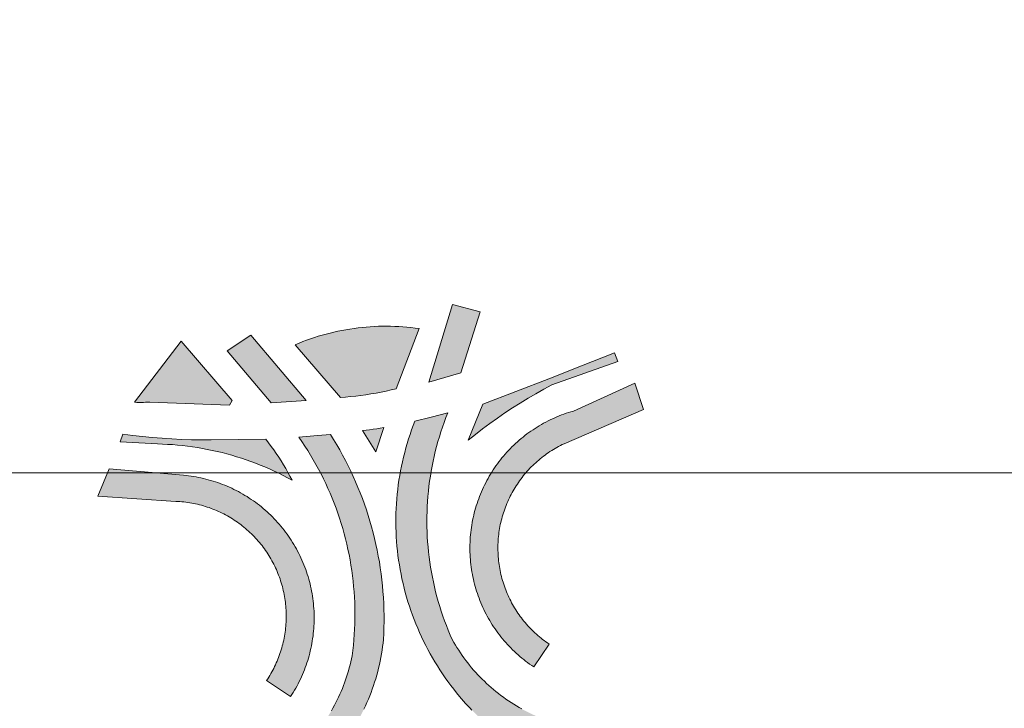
# Model space of a CAD drawing. Header units: metres. Extents: x 191568 to 204791, y 316774 to 325272.
# Tile 91 of 93: x 201965 to 202035, y 320309 to 320358. Entities that reach past the tile are written whole.
import ezdxf

# ---------------------------------------------------------------- set-up
doc = ezdxf.new("R2010")
doc.units = ezdxf.units.M
doc.layers.add('0-MEETLOCATIES-100x100m', color=1, linetype='Continuous', lineweight=13)
doc.layers.add('Gekoppeld_blokhaag', color=7, linetype='Continuous', lineweight=0)

# ---------------------------------------------------------------- blocks, each defined once
blk = doc.blocks.new('*U13')
at = {"layer": '0-MEETLOCATIES-100x100m'}
blk.add_lwpolyline([(-50, 50), (50, 50), (50, -50), (-50, -50)], close=True, dxfattribs=at)
blk = doc.blocks.new('*U14')
at = {"layer": '0-MEETLOCATIES-100x100m', "color": 0, "linetype": 'ByBlock', "lineweight": -2, "transparency": 16777216}
for p in [(3800, 2700), (3800, 2600)]:
    blk.add_blockref('*U13', p, dxfattribs=at)

msp = doc.modelspace()

# ---------------------------------------------------------------- hatches: boundary and pattern name
at = {"layer": 'Gekoppeld_blokhaag'}
for points in [[(201988.169, 320330.993), (201988.533, 320331.018), (201988.897, 320331.049), (201989.259, 320331.086), (201989.622, 320331.13), (201989.983, 320331.18), (201990.344, 320331.236), (201990.703, 320331.298), (201991.062, 320331.366), (201991.419, 320331.441), (201991.775, 320331.521), (201992.129, 320331.608), (201993.76, 320335.872), (201993.473, 320335.911), (201993.185, 320335.945), (201992.897, 320335.974), (201992.609, 320335.998), (201992.32, 320336.017), (201992.03, 320336.031), (201991.741, 320336.039), (201991.451, 320336.043), (201991.162, 320336.041), (201990.872, 320336.035), (201990.583, 320336.023), (201990.294, 320336.006), (201990.005, 320335.984), (201989.717, 320335.957), (201989.429, 320335.925), (201989.142, 320335.888), (201988.855, 320335.845), (201988.569, 320335.798), (201988.285, 320335.746), (201988.001, 320335.688), (201987.718, 320335.626), (201987.436, 320335.559), (201987.156, 320335.486), (201986.877, 320335.409), (201986.599, 320335.327), (201986.323, 320335.24), (201986.048, 320335.148), (201985.775, 320335.052), (201985.504, 320334.95), (201985.235, 320334.844), (201984.967, 320334.733)], [(201973.564, 320330.642), (201973.719, 320330.637), (201973.874, 320330.634), (201974.029, 320330.633), (201974.184, 320330.635), (201974.339, 320330.64), (201974.494, 320330.647), (201974.649, 320330.657), (201980.295, 320330.441), (201980.498, 320330.762), (201976.871, 320334.993)], [(201998.281, 320330.518), (201997.251, 320327.965), (201997.759, 320328.367), (201998.274, 320328.76), (201998.795, 320329.144), (201999.324, 320329.519), (201999.858, 320329.884), (202000.399, 320330.24), (202000.946, 320330.587), (202001.5, 320330.924), (202002.058, 320331.251), (202002.623, 320331.568), (202003.193, 320331.876), (202007.884, 320333.537), (202007.631, 320334.158), (202005.301, 320333.228), (202002.966, 320332.312), (202000.626, 320331.408)], [(202002.997, 320313.481), (202002.879, 320313.561), (202002.762, 320313.644), (202002.647, 320313.729), (202002.533, 320313.815), (202002.421, 320313.904), (202002.31, 320313.994), (202002.201, 320314.087), (202002.094, 320314.181), (202001.988, 320314.277), (202001.884, 320314.375), (202001.782, 320314.475), (202001.681, 320314.576), (202001.582, 320314.68), (202001.485, 320314.785), (202001.39, 320314.891), (202001.297, 320315), (202001.205, 320315.11), (202001.116, 320315.221), (202001.029, 320315.334), (202000.943, 320315.449), (202000.86, 320315.565), (202000.778, 320315.682), (202000.699, 320315.801), (202000.621, 320315.921), (202000.546, 320316.043), (202000.473, 320316.166), (202000.402, 320316.29), (202000.334, 320316.415), (202000.267, 320316.542), (202000.203, 320316.669), (202000.141, 320316.798), (202000.081, 320316.928), (202000.023, 320317.059), (201999.968, 320317.191), (201999.915, 320317.323), (201999.864, 320317.457), (201999.816, 320317.592), (201999.77, 320317.727), (201999.727, 320317.863), (201999.685, 320318), (201999.647, 320318.138), (201999.61, 320318.276), (201999.576, 320318.415), (201999.545, 320318.554), (201999.516, 320318.694), (201999.489, 320318.834), (201999.465, 320318.975), (201999.443, 320319.117), (201999.424, 320319.258), (201999.407, 320319.4), (201999.393, 320319.542), (201999.381, 320319.685), (201999.372, 320319.827), (201999.365, 320319.97), (201999.36, 320320.113), (201999.358, 320320.256), (201999.359, 320320.399), (201999.362, 320320.542), (201999.368, 320320.685), (201999.376, 320320.827), (201999.387, 320320.97), (201999.4, 320321.112), (201999.415, 320321.254), (201999.433, 320321.396), (201999.454, 320321.538), (201999.477, 320321.679), (201999.502, 320321.819), (201999.53, 320321.96), (201999.56, 320322.099), (201999.593, 320322.238), (201999.628, 320322.377), (201999.666, 320322.515), (201999.706, 320322.652), (201999.748, 320322.789), (201999.793, 320322.924), (201999.84, 320323.059), (201999.889, 320323.194), (201999.941, 320323.327), (201999.995, 320323.459), (202000.052, 320323.59), (202000.11, 320323.721), (202000.171, 320323.85), (202000.234, 320323.978), (202000.3, 320324.105), (202000.368, 320324.231), (202000.437, 320324.356), (202000.509, 320324.48), (202000.583, 320324.602), (202000.66, 320324.723), (202000.738, 320324.842), (202000.818, 320324.96), (202000.901, 320325.077), (202000.985, 320325.192), (202001.072, 320325.306), (202001.16, 320325.419), (202001.251, 320325.529), (202001.343, 320325.638), (202001.437, 320325.746), (202001.533, 320325.852), (202001.631, 320325.956), (202001.731, 320326.058), (202001.832, 320326.159), (202001.936, 320326.258), (202002.041, 320326.355), (202002.147, 320326.45), (202002.255, 320326.544), (202002.365, 320326.635), (202002.477, 320326.724), (202002.59, 320326.812), (202002.704, 320326.898), (202002.82, 320326.981), (202002.938, 320327.063), (202003.056, 320327.142), (202003.177, 320327.22), (202003.298, 320327.295), (202003.421, 320327.368), (202003.545, 320327.439), (202003.67, 320327.508), (202003.797, 320327.574), (202003.924, 320327.639), (202004.053, 320327.701), (202009.698, 320330.123), (202009.079, 320331.996), (202004.716, 320330.023), (202004.547, 320329.973), (202004.379, 320329.921), (202004.212, 320329.865), (202004.046, 320329.807), (202003.881, 320329.746), (202003.717, 320329.682), (202003.554, 320329.615), (202003.393, 320329.545), (202003.232, 320329.472), (202003.073, 320329.397), (202002.916, 320329.319), (202002.759, 320329.238), (202002.604, 320329.154), (202002.451, 320329.068), (202002.299, 320328.979), (202002.149, 320328.888), (202002, 320328.794), (202001.853, 320328.697), (202001.708, 320328.598), (202001.564, 320328.496), (202001.422, 320328.392), (202001.282, 320328.285), (202001.144, 320328.176), (202001.008, 320328.064), (202000.874, 320327.951), (202000.742, 320327.834), (202000.611, 320327.716), (202000.483, 320327.595), (202000.357, 320327.472), (202000.233, 320327.347), (202000.112, 320327.22), (201999.992, 320327.091), (201999.875, 320326.959), (201999.761, 320326.826), (201999.648, 320326.69), (201999.538, 320326.553), (201999.43, 320326.414), (201999.325, 320326.273), (201999.222, 320326.13), (201999.122, 320325.985), (201999.024, 320325.839), (201998.929, 320325.691), (201998.836, 320325.541), (201998.746, 320325.39), (201998.659, 320325.237), (201998.574, 320325.083), (201998.492, 320324.927), (201998.413, 320324.77), (201998.337, 320324.611), (201998.263, 320324.452), (201998.192, 320324.291), (201998.124, 320324.128), (201998.059, 320323.965), (201997.996, 320323.8), (201997.937, 320323.635), (201997.88, 320323.468), (201997.826, 320323.3), (201997.775, 320323.132), (201997.728, 320322.963), (201997.683, 320322.792), (201997.641, 320322.621), (201997.602, 320322.45), (201997.566, 320322.278), (201997.533, 320322.105), (201997.503, 320321.931), (201997.476, 320321.757), (201997.452, 320321.583), (201997.431, 320321.408), (201997.413, 320321.233), (201997.398, 320321.058), (201997.387, 320320.882), (201997.378, 320320.706), (201997.372, 320320.53), (201997.37, 320320.354), (201997.37, 320320.178), (201997.374, 320320.002), (201997.381, 320319.827), (201997.39, 320319.651), (201997.403, 320319.475), (201997.419, 320319.3), (201997.438, 320319.125), (201997.46, 320318.95), (201997.484, 320318.776), (201997.512, 320318.602), (201997.543, 320318.429), (201997.577, 320318.256), (201997.614, 320318.084), (201997.654, 320317.913), (201997.697, 320317.742), (201997.743, 320317.572), (201997.792, 320317.403), (201997.844, 320317.235), (201997.899, 320317.068), (201997.956, 320316.901), (201998.017, 320316.736), (201998.08, 320316.572), (201998.146, 320316.409), (201998.215, 320316.247), (201998.287, 320316.086), (201998.362, 320315.927), (201998.439, 320315.769), (201998.52, 320315.612), (201998.602, 320315.457), (201998.688, 320315.303), (201998.776, 320315.151), (201998.867, 320315), (201998.961, 320314.851), (201999.057, 320314.703), (201999.155, 320314.558), (201999.256, 320314.414), (201999.36, 320314.271), (201999.466, 320314.131), (201999.575, 320313.992), (201999.685, 320313.856), (201999.799, 320313.721), (201999.914, 320313.588), (202000.032, 320313.457), (202000.152, 320313.329), (202000.275, 320313.202), (202000.399, 320313.078), (202000.526, 320312.956), (202000.655, 320312.836), (202000.786, 320312.718), (202000.918, 320312.603), (202001.053, 320312.49), (202001.19, 320312.379), (202001.329, 320312.271), (202001.469, 320312.165), (202001.612, 320312.061), (202001.756, 320311.96), (202001.902, 320311.862)], [(201978.902, 320300.649), (201979.157, 320300.693), (201979.411, 320300.742), (201979.664, 320300.795), (201979.916, 320300.852), (201980.167, 320300.914), (201980.417, 320300.981), (201980.665, 320301.051), (201980.913, 320301.126), (201981.159, 320301.205), (201981.403, 320301.289), (201981.646, 320301.377), (201981.888, 320301.469), (201982.128, 320301.565), (201982.366, 320301.665), (201982.603, 320301.77), (201982.837, 320301.879), (201983.07, 320301.991), (201983.3, 320302.108), (201983.529, 320302.229), (201983.755, 320302.354), (201983.98, 320302.483), (201984.201, 320302.615), (201984.421, 320302.752), (201984.638, 320302.892), (201984.853, 320303.036), (201985.065, 320303.184), (201985.274, 320303.335), (201985.481, 320303.49), (201985.685, 320303.649), (201985.887, 320303.811), (201986.085, 320303.977), (201986.28, 320304.146), (201986.473, 320304.319), (201986.662, 320304.495), (201986.849, 320304.674), (201987.032, 320304.856), (201987.212, 320305.042), (201987.389, 320305.23), (201987.562, 320305.422), (201987.732, 320305.617), (201987.899, 320305.815), (201988.062, 320306.015), (201988.221, 320306.218), (201988.377, 320306.425), (201988.53, 320306.633), (201988.678, 320306.845), (201988.823, 320307.059), (201988.965, 320307.275), (201989.102, 320307.494), (201989.236, 320307.716), (201989.365, 320307.939), (201989.491, 320308.165), (201989.613, 320308.393), (201989.731, 320308.623), (201989.845, 320308.855), (201989.954, 320309.09), (201990.06, 320309.325), (201990.161, 320309.563), (201990.259, 320309.803), (201990.352, 320310.044), (201990.441, 320310.287), (201990.525, 320310.531), (201990.605, 320310.777), (201990.681, 320311.024), (201990.753, 320311.272), (201990.821, 320311.522), (201990.884, 320311.772), (201990.942, 320312.024), (201990.996, 320312.277), (201991.046, 320312.531), (201991.091, 320312.785), (201991.132, 320313.04), (201991.169, 320313.296), (201991.201, 320313.553), (201991.228, 320313.81), (201991.25, 320314.234), (201991.265, 320314.658), (201991.272, 320315.082), (201991.272, 320315.506), (201991.265, 320315.931), (201991.25, 320316.355), (201991.227, 320316.778), (201991.198, 320317.202), (201991.161, 320317.624), (201991.116, 320318.046), (201991.065, 320318.468), (201991.006, 320318.888), (201990.939, 320319.307), (201990.866, 320319.725), (201990.785, 320320.141), (201990.696, 320320.556), (201990.601, 320320.97), (201990.498, 320321.382), (201990.389, 320321.791), (201990.272, 320322.199), (201990.148, 320322.605), (201990.017, 320323.009), (201989.879, 320323.41), (201989.733, 320323.809), (201989.581, 320324.205), (201989.423, 320324.598), (201989.257, 320324.989), (201989.084, 320325.377), (201988.905, 320325.761), (201988.719, 320326.143), (201988.527, 320326.521), (201988.328, 320326.896), (201988.122, 320327.267), (201987.91, 320327.634), (201987.692, 320327.998), (201987.467, 320328.358), (201986.552, 320328.278), (201985.228, 320328.165), (201985.444, 320327.852), (201985.654, 320327.535), (201985.858, 320327.214), (201986.057, 320326.89), (201986.251, 320326.563), (201986.439, 320326.232), (201986.62, 320325.898), (201986.797, 320325.561), (201986.967, 320325.221), (201987.131, 320324.879), (201987.29, 320324.533), (201987.442, 320324.184), (201987.588, 320323.834), (201987.728, 320323.48), (201987.862, 320323.124), (201987.99, 320322.766), (201988.112, 320322.406), (201988.227, 320322.044), (201988.336, 320321.679), (201988.439, 320321.313), (201988.536, 320320.945), (201988.626, 320320.576), (201988.709, 320320.205), (201988.786, 320319.833), (201988.857, 320319.459), (201988.921, 320319.084), (201988.979, 320318.708), (201989.03, 320318.332), (201989.075, 320317.954), (201989.113, 320317.576), (201989.144, 320317.197), (201989.169, 320316.817), (201989.187, 320316.438), (201989.199, 320316.057), (201989.204, 320315.677), (201989.203, 320315.297), (201989.195, 320314.917), (201989.18, 320314.537), (201989.159, 320314.157), (201989.132, 320313.778), (201989.097, 320313.399), (201989.056, 320313.021), (201989.009, 320312.644), (201988.964, 320312.428), (201988.915, 320312.214), (201988.863, 320312), (201988.807, 320311.787), (201988.747, 320311.575), (201988.684, 320311.364), (201988.617, 320311.154), (201988.546, 320310.946), (201988.472, 320310.738), (201988.394, 320310.532), (201988.312, 320310.328), (201988.227, 320310.125), (201988.139, 320309.923), (201988.047, 320309.723), (201987.951, 320309.524), (201987.852, 320309.328), (201987.75, 320309.133), (201987.644, 320308.939), (201987.535, 320308.748), (201987.423, 320308.558), (201987.307, 320308.371), (201987.189, 320308.186), (201987.067, 320308.002), (201986.941, 320307.821), (201986.813, 320307.642), (201986.682, 320307.465), (201986.547, 320307.291), (201986.41, 320307.119), (201986.27, 320306.949), (201986.126, 320306.782), (201985.98, 320306.617), (201985.831, 320306.455), (201985.679, 320306.295), (201985.525, 320306.139), (201985.367, 320305.984), (201985.207, 320305.833), (201985.045, 320305.684), (201984.88, 320305.539), (201984.712, 320305.396), (201984.542, 320305.256), (201984.37, 320305.119), (201984.195, 320304.985), (201984.018, 320304.854), (201983.839, 320304.726), (201983.657, 320304.601), (201983.474, 320304.48), (201983.288, 320304.361), (201983.1, 320304.246), (201982.91, 320304.134), (201982.719, 320304.026), (201982.525, 320303.921), (201982.33, 320303.819), (201982.133, 320303.721), (201981.934, 320303.626), (201981.734, 320303.534), (201981.532, 320303.446), (201981.329, 320303.362), (201981.124, 320303.281), (201980.918, 320303.203), (201980.71, 320303.129), (201980.501, 320303.059), (201980.291, 320302.993), (201980.08, 320302.93), (201979.868, 320302.87), (201979.655, 320302.815), (201979.441, 320302.763), (201979.226, 320302.715), (201979.011, 320302.671), (201978.794, 320302.63), (201978.577, 320302.593)], [(201991.259, 320328.855), (201991.008, 320328.807), (201990.756, 320328.764), (201990.504, 320328.724), (201990.251, 320328.69), (201989.997, 320328.659), (201989.743, 320328.633), (201990.69, 320327.115)], [(201976.487, 320323.611), (201976.629, 320323.604), (201976.771, 320323.595), (201976.912, 320323.583), (201977.054, 320323.569), (201977.195, 320323.552), (201977.336, 320323.533), (201977.476, 320323.511), (201977.616, 320323.487), (201977.756, 320323.461), (201977.895, 320323.432), (201978.033, 320323.401), (201978.171, 320323.367), (201978.309, 320323.331), (201978.445, 320323.292), (201978.582, 320323.251), (201978.717, 320323.208), (201978.851, 320323.163), (201978.985, 320323.115), (201979.118, 320323.064), (201979.25, 320323.012), (201979.381, 320322.957), (201979.511, 320322.9), (201979.64, 320322.841), (201979.768, 320322.779), (201979.895, 320322.715), (201980.021, 320322.649), (201980.146, 320322.581), (201980.269, 320322.51), (201980.391, 320322.438), (201980.512, 320322.363), (201980.632, 320322.287), (201980.75, 320322.208), (201980.867, 320322.127), (201980.982, 320322.044), (201981.096, 320321.959), (201981.209, 320321.872), (201981.32, 320321.784), (201981.429, 320321.693), (201981.537, 320321.6), (201981.643, 320321.506), (201981.748, 320321.41), (201981.85, 320321.312), (201981.951, 320321.212), (201982.051, 320321.11), (201982.148, 320321.007), (201982.244, 320320.902), (201982.338, 320320.795), (201982.43, 320320.687), (201982.52, 320320.577), (201982.608, 320320.466), (201982.694, 320320.353), (201982.779, 320320.238), (201982.861, 320320.123), (201982.941, 320320.005), (201983.019, 320319.887), (201983.095, 320319.767), (201983.169, 320319.645), (201983.241, 320319.523), (201983.311, 320319.399), (201983.379, 320319.274), (201983.444, 320319.148), (201983.507, 320319.021), (201983.568, 320318.892), (201983.627, 320318.763), (201983.683, 320318.633), (201983.737, 320318.501), (201983.789, 320318.369), (201983.839, 320318.236), (201983.886, 320318.102), (201983.931, 320317.967), (201983.974, 320317.831), (201984.014, 320317.695), (201984.052, 320317.558), (201984.087, 320317.421), (201984.12, 320317.282), (201984.151, 320317.144), (201984.179, 320317.004), (201984.204, 320316.865), (201984.228, 320316.724), (201984.249, 320316.584), (201984.267, 320316.443), (201984.283, 320316.302), (201984.297, 320316.16), (201984.308, 320316.019), (201984.316, 320315.877), (201984.322, 320315.735), (201984.326, 320315.593), (201984.327, 320315.451), (201984.326, 320315.309), (201984.322, 320315.167), (201984.316, 320315.025), (201984.307, 320314.883), (201984.296, 320314.741), (201984.282, 320314.6), (201984.266, 320314.459), (201984.247, 320314.318), (201984.226, 320314.177), (201984.203, 320314.037), (201984.177, 320313.898), (201984.149, 320313.758), (201984.118, 320313.62), (201984.085, 320313.481), (201984.049, 320313.344), (201984.011, 320313.207), (201983.971, 320313.071), (201983.928, 320312.935), (201983.883, 320312.8), (201983.836, 320312.667), (201983.786, 320312.533), (201983.734, 320312.401), (201983.68, 320312.27), (201983.623, 320312.14), (201983.564, 320312.01), (201983.503, 320311.882), (201983.44, 320311.755), (201983.374, 320311.629), (201983.307, 320311.504), (201983.237, 320311.38), (201983.165, 320311.258), (201983.091, 320311.136), (201983.014, 320311.017), (201982.936, 320310.898), (201984.636, 320309.749), (201984.732, 320309.898), (201984.826, 320310.049), (201984.918, 320310.202), (201985.006, 320310.356), (201985.092, 320310.512), (201985.175, 320310.669), (201985.255, 320310.828), (201985.333, 320310.988), (201985.407, 320311.15), (201985.479, 320311.312), (201985.548, 320311.476), (201985.614, 320311.641), (201985.678, 320311.807), (201985.738, 320311.975), (201985.795, 320312.143), (201985.85, 320312.312), (201985.901, 320312.483), (201985.95, 320312.654), (201985.995, 320312.826), (201986.038, 320312.998), (201986.077, 320313.172), (201986.113, 320313.346), (201986.147, 320313.521), (201986.177, 320313.696), (201986.204, 320313.872), (201986.228, 320314.048), (201986.249, 320314.224), (201986.267, 320314.401), (201986.282, 320314.579), (201986.294, 320314.756), (201986.302, 320314.934), (201986.308, 320315.111), (201986.31, 320315.289), (201986.309, 320315.467), (201986.306, 320315.645), (201986.299, 320315.823), (201986.289, 320316), (201986.275, 320316.177), (201986.259, 320316.355), (201986.24, 320316.531), (201986.217, 320316.708), (201986.192, 320316.884), (201986.163, 320317.059), (201986.132, 320317.234), (201986.097, 320317.409), (201986.059, 320317.582), (201986.018, 320317.756), (201985.974, 320317.928), (201985.927, 320318.099), (201985.878, 320318.27), (201985.825, 320318.44), (201985.769, 320318.609), (201985.71, 320318.777), (201985.649, 320318.944), (201985.584, 320319.109), (201985.517, 320319.274), (201985.446, 320319.437), (201985.373, 320319.599), (201985.297, 320319.76), (201985.218, 320319.919), (201985.137, 320320.077), (201985.052, 320320.234), (201984.965, 320320.389), (201984.875, 320320.543), (201984.783, 320320.695), (201984.688, 320320.845), (201984.59, 320320.993), (201984.49, 320321.14), (201984.387, 320321.285), (201984.282, 320321.429), (201984.174, 320321.57), (201984.063, 320321.71), (201983.951, 320321.847), (201983.836, 320321.983), (201983.718, 320322.116), (201983.598, 320322.248), (201983.476, 320322.377), (201983.352, 320322.504), (201983.225, 320322.629), (201983.097, 320322.752), (201982.966, 320322.872), (201982.833, 320322.99), (201982.698, 320323.106), (201982.561, 320323.22), (201982.422, 320323.331), (201982.281, 320323.439), (201982.138, 320323.545), (201981.994, 320323.649), (201981.847, 320323.75), (201981.699, 320323.848), (201981.55, 320323.944), (201981.398, 320324.037), (201981.245, 320324.128), (201981.09, 320324.216), (201980.934, 320324.301), (201980.777, 320324.383), (201980.618, 320324.463), (201980.457, 320324.54), (201980.295, 320324.614), (201980.133, 320324.685), (201979.968, 320324.753), (201979.803, 320324.818), (201979.636, 320324.881), (201979.469, 320324.94), (201979.3, 320324.997), (201979.131, 320325.051), (201978.96, 320325.101), (201978.789, 320325.149), (201978.617, 320325.194), (201978.444, 320325.236), (201978.27, 320325.274), (201978.096, 320325.31), (201977.921, 320325.342), (201977.746, 320325.372), (201977.57, 320325.398), (201977.394, 320325.422), (201977.217, 320325.442), (201977.04, 320325.459), (201971.753, 320325.914), (201970.96, 320323.989)]]:
    msp.add_hatch(color=1, dxfattribs=at).paths.add_polyline_path(points)
at = {"layer": 'Gekoppeld_blokhaag', "extrusion": (0, 0, -1)}
for points in [[(-201996.116, 320313.795), (-201995.972, 320314.124), (-201995.833, 320314.456), (-201995.701, 320314.79), (-201995.574, 320315.127), (-201995.453, 320315.465), (-201995.338, 320315.806), (-201995.229, 320316.149), (-201995.126, 320316.493), (-201995.029, 320316.839), (-201994.938, 320317.187), (-201994.853, 320317.537), (-201994.775, 320317.887), (-201994.702, 320318.24), (-201994.636, 320318.593), (-201994.576, 320318.947), (-201994.522, 320319.303), (-201994.474, 320319.659), (-201994.432, 320320.016), (-201994.397, 320320.374), (-201994.368, 320320.733), (-201994.345, 320321.091), (-201994.328, 320321.451), (-201994.318, 320321.81), (-201994.314, 320322.169), (-201994.316, 320322.529), (-201994.325, 320322.888), (-201994.34, 320323.248), (-201994.361, 320323.607), (-201994.388, 320323.965), (-201994.422, 320324.323), (-201994.462, 320324.68), (-201994.508, 320325.037), (-201994.56, 320325.393), (-201994.618, 320325.747), (-201994.683, 320326.101), (-201994.754, 320326.454), (-201994.831, 320326.805), (-201994.914, 320327.155), (-201995.003, 320327.503), (-201995.099, 320327.85), (-201995.2, 320328.195), (-201995.307, 320328.538), (-201995.421, 320328.879), (-201995.54, 320329.218), (-201995.665, 320329.555), (-201995.796, 320329.89), (-201994.619, 320329.594), (-201993.468, 320329.309), (-201993.347, 320328.996), (-201993.232, 320328.681), (-201993.122, 320328.365), (-201993.018, 320328.046), (-201992.919, 320327.726), (-201992.825, 320327.403), (-201992.738, 320327.08), (-201992.656, 320326.755), (-201992.579, 320326.428), (-201992.509, 320326.1), (-201992.444, 320325.771), (-201992.385, 320325.441), (-201992.331, 320325.11), (-201992.283, 320324.779), (-201992.241, 320324.446), (-201992.205, 320324.113), (-201992.175, 320323.779), (-201992.15, 320323.444), (-201992.131, 320323.109), (-201992.118, 320322.774), (-201992.111, 320322.439), (-201992.11, 320322.104), (-201992.114, 320321.769), (-201992.125, 320321.433), (-201992.141, 320321.098), (-201992.163, 320320.764), (-201992.19, 320320.43), (-201992.224, 320320.096), (-201992.263, 320319.763), (-201992.308, 320319.431), (-201992.359, 320319.099), (-201992.416, 320318.769), (-201992.478, 320318.439), (-201992.546, 320318.111), (-201992.62, 320317.784), (-201992.699, 320317.458), (-201992.784, 320317.134), (-201992.875, 320316.811), (-201992.971, 320316.49), (-201993.073, 320316.17), (-201993.181, 320315.853), (-201993.293, 320315.537), (-201993.412, 320315.223), (-201993.535, 320314.912), (-201993.665, 320314.602), (-201993.799, 320314.295), (-201993.939, 320313.99), (-201994.084, 320313.688), (-201994.234, 320313.388), (-201994.39, 320313.091), (-201994.55, 320312.797), (-201994.716, 320312.505), (-201994.887, 320312.217), (-201995.062, 320311.931), (-201995.243, 320311.649), (-201995.429, 320311.369), (-201995.619, 320311.093), (-201995.814, 320310.821), (-201996.014, 320310.551), (-201996.218, 320310.286), (-201996.427, 320310.023), (-201996.641, 320309.765), (-201996.778, 320309.598), (-201996.917, 320309.433), (-201997.06, 320309.27), (-201997.205, 320309.111), (-201997.353, 320308.953), (-201997.504, 320308.798), (-201997.657, 320308.646), (-201997.813, 320308.497), (-201997.971, 320308.35), (-201998.132, 320308.206), (-201998.296, 320308.065), (-201998.462, 320307.926), (-201998.63, 320307.791), (-201998.801, 320307.659), (-201998.974, 320307.529), (-201999.149, 320307.403), (-201999.326, 320307.279), (-201999.505, 320307.159), (-201999.687, 320307.041), (-201999.87, 320306.927), (-202000.056, 320306.816), (-202000.243, 320306.709), (-202000.432, 320306.604), (-202000.623, 320306.503), (-202000.816, 320306.406), (-202001.01, 320306.311), (-202001.206, 320306.22), (-202001.403, 320306.132), (-202001.602, 320306.048), (-202001.803, 320305.967), (-202002.004, 320305.89), (-202002.207, 320305.816), (-202002.412, 320305.746), (-202002.617, 320305.679), (-202002.824, 320305.616), (-202003.031, 320305.557), (-202003.24, 320305.501), (-202003.45, 320305.449), (-202003.66, 320305.4), (-202003.871, 320305.355), (-202004.083, 320305.314), (-202004.296, 320305.276), (-202004.509, 320305.242), (-202004.723, 320305.212), (-202004.938, 320305.185), (-202005.152, 320305.162), (-202005.368, 320305.143), (-202005.583, 320305.128), (-202005.799, 320305.116), (-202006.015, 320305.108), (-202006.231, 320305.104), (-202006.447, 320305.103), (-202006.663, 320305.107), (-202006.879, 320305.114), (-202007.094, 320305.124), (-202007.31, 320305.139), (-202007.525, 320305.157), (-202007.74, 320305.179), (-202007.955, 320305.205), (-202008.169, 320305.234), (-202008.382, 320305.267), (-202008.595, 320305.304), (-202008.807, 320305.345), (-202009.019, 320305.389), (-202009.229, 320305.437), (-202009.439, 320305.488), (-202009.151, 320307.45), (-202008.933, 320307.418), (-202008.714, 320307.389), (-202008.495, 320307.364), (-202008.276, 320307.343), (-202008.056, 320307.326), (-202007.836, 320307.313), (-202007.615, 320307.303), (-202007.395, 320307.297), (-202007.175, 320307.296), (-202006.954, 320307.298), (-202006.734, 320307.303), (-202006.513, 320307.313), (-202006.293, 320307.327), (-202006.074, 320307.344), (-202005.854, 320307.365), (-202005.635, 320307.39), (-202005.416, 320307.419), (-202005.198, 320307.451), (-202004.981, 320307.488), (-202004.764, 320307.528), (-202004.548, 320307.572), (-202004.333, 320307.62), (-202004.118, 320307.671), (-202003.905, 320307.726), (-202003.692, 320307.785), (-202003.481, 320307.848), (-202003.271, 320307.914), (-202003.061, 320307.984), (-202002.853, 320308.057), (-202002.647, 320308.134), (-202002.442, 320308.215), (-202002.238, 320308.299), (-202002.036, 320308.387), (-202001.835, 320308.478), (-202001.636, 320308.573), (-202001.439, 320308.671), (-202001.243, 320308.773), (-202001.049, 320308.878), (-202000.857, 320308.986), (-202000.667, 320309.098), (-202000.479, 320309.213), (-202000.293, 320309.331), (-202000.109, 320309.453), (-201999.927, 320309.578), (-201999.747, 320309.705), (-201999.57, 320309.836), (-201999.395, 320309.97), (-201999.222, 320310.107), (-201999.052, 320310.247), (-201998.884, 320310.39), (-201998.718, 320310.536), (-201998.556, 320310.685), (-201998.395, 320310.836), (-201998.238, 320310.991), (-201998.083, 320311.148), (-201997.931, 320311.307), (-201997.782, 320311.47), (-201997.635, 320311.635), (-201997.492, 320311.802), (-201997.351, 320311.972), (-201997.214, 320312.144), (-201997.079, 320312.319), (-201996.948, 320312.496), (-201996.819, 320312.675), (-201996.694, 320312.857), (-201996.572, 320313.04), (-201996.453, 320313.226), (-201996.337, 320313.414), (-201996.225, 320313.603)], [(-201972.546, 320327.841), (-201975.178, 320327.686), (-201975.535, 320327.675), (-201975.892, 320327.658), (-201976.248, 320327.635), (-201976.604, 320327.606), (-201976.959, 320327.571), (-201977.314, 320327.529), (-201977.668, 320327.482), (-201978.021, 320327.428), (-201978.373, 320327.368), (-201978.724, 320327.303), (-201979.074, 320327.231), (-201979.423, 320327.153), (-201979.77, 320327.069), (-201980.115, 320326.979), (-201980.459, 320326.884), (-201980.802, 320326.782), (-201981.142, 320326.675), (-201981.481, 320326.561), (-201981.818, 320326.442), (-201982.152, 320326.317), (-201982.484, 320326.186), (-201982.815, 320326.05), (-201983.142, 320325.908), (-201983.467, 320325.76), (-201983.79, 320325.607), (-201984.11, 320325.448), (-201984.427, 320325.284), (-201984.741, 320325.114), (-201984.594, 320325.392), (-201984.443, 320325.667), (-201984.287, 320325.939), (-201984.126, 320326.209), (-201983.961, 320326.476), (-201983.791, 320326.74), (-201983.617, 320327.001), (-201983.438, 320327.26), (-201983.256, 320327.515), (-201983.068, 320327.767), (-201982.877, 320328.016), (-201978.991, 320327.976), (-201978.293, 320327.975), (-201977.596, 320327.985), (-201976.899, 320328.007), (-201976.202, 320328.04), (-201975.506, 320328.085), (-201974.811, 320328.142), (-201974.117, 320328.21), (-201973.424, 320328.29), (-201972.732, 320328.381)]]:
    msp.add_hatch(color=1, dxfattribs=at).paths.add_polyline_path(points)

# ---------------------------------------------------------------- linework, layer by layer
at = {"layer": 'Gekoppeld_blokhaag', "color": 1, "flags": 128}
for points in [[(201994.448, 320332.079), (201996.726, 320332.726), (201998.108, 320337.068), (201996.137, 320337.584)], [(201988.169, 320330.993), (201988.533, 320331.018), (201988.897, 320331.049), (201989.259, 320331.086), (201989.622, 320331.13), (201989.983, 320331.18), (201990.344, 320331.236), (201990.703, 320331.298), (201991.062, 320331.366), (201991.419, 320331.441), (201991.775, 320331.521), (201992.129, 320331.608), (201992.129, 320331.608), (201993.76, 320335.872), (201993.76, 320335.872), (201993.473, 320335.911), (201993.185, 320335.945), (201992.897, 320335.974), (201992.609, 320335.998), (201992.32, 320336.017), (201992.03, 320336.031), (201991.741, 320336.039), (201991.451, 320336.043), (201991.162, 320336.041), (201990.872, 320336.035), (201990.583, 320336.023), (201990.294, 320336.006), (201990.005, 320335.984), (201989.717, 320335.957), (201989.429, 320335.925), (201989.142, 320335.888), (201988.855, 320335.845), (201988.569, 320335.798), (201988.285, 320335.746), (201988.001, 320335.688), (201987.718, 320335.626), (201987.436, 320335.559), (201987.156, 320335.486), (201986.877, 320335.409), (201986.599, 320335.327), (201986.323, 320335.24), (201986.048, 320335.148), (201985.775, 320335.052), (201985.504, 320334.95), (201985.235, 320334.844), (201984.967, 320334.733), (201984.967, 320334.733), (201988.169, 320330.993)], [(201983.258, 320330.601), (201985.752, 320330.77), (201981.802, 320335.397), (201980.131, 320334.287)], [(201973.564, 320330.642), (201973.719, 320330.637), (201973.874, 320330.634), (201974.029, 320330.633), (201974.184, 320330.635), (201974.339, 320330.64), (201974.494, 320330.647), (201974.649, 320330.657), (201974.649, 320330.657), (201980.295, 320330.441), (201980.498, 320330.762), (201976.871, 320334.993), (201973.564, 320330.642)], [(201998.281, 320330.518), (201997.251, 320327.965), (201997.251, 320327.965), (201997.759, 320328.367), (201998.274, 320328.76), (201998.795, 320329.144), (201999.324, 320329.519), (201999.858, 320329.884), (202000.399, 320330.24), (202000.946, 320330.587), (202001.5, 320330.924), (202002.058, 320331.251), (202002.623, 320331.568), (202003.193, 320331.876), (202003.193, 320331.876), (202007.884, 320333.537), (202007.631, 320334.158), (202007.631, 320334.158), (202005.301, 320333.228), (202002.966, 320332.312), (202000.626, 320331.408), (201998.281, 320330.518)], [(202002.997, 320313.481), (202002.879, 320313.561), (202002.762, 320313.644), (202002.647, 320313.729), (202002.533, 320313.815), (202002.421, 320313.904), (202002.31, 320313.994), (202002.201, 320314.087), (202002.094, 320314.181), (202001.988, 320314.277), (202001.884, 320314.375), (202001.782, 320314.475), (202001.681, 320314.576), (202001.582, 320314.68), (202001.485, 320314.785), (202001.39, 320314.891), (202001.297, 320315), (202001.205, 320315.11), (202001.116, 320315.221), (202001.029, 320315.334), (202000.943, 320315.449), (202000.86, 320315.565), (202000.778, 320315.682), (202000.699, 320315.801), (202000.621, 320315.921), (202000.546, 320316.043), (202000.473, 320316.166), (202000.402, 320316.29), (202000.334, 320316.415), (202000.267, 320316.542), (202000.203, 320316.669), (202000.141, 320316.798), (202000.081, 320316.928), (202000.023, 320317.059), (201999.968, 320317.191), (201999.915, 320317.323), (201999.864, 320317.457), (201999.816, 320317.592), (201999.77, 320317.727), (201999.727, 320317.863), (201999.685, 320318), (201999.647, 320318.138), (201999.61, 320318.276), (201999.576, 320318.415), (201999.545, 320318.554), (201999.516, 320318.694), (201999.489, 320318.834), (201999.465, 320318.975), (201999.443, 320319.117), (201999.424, 320319.258), (201999.407, 320319.4), (201999.393, 320319.542), (201999.381, 320319.685), (201999.372, 320319.827), (201999.365, 320319.97), (201999.36, 320320.113), (201999.358, 320320.256), (201999.359, 320320.399), (201999.362, 320320.542), (201999.368, 320320.685), (201999.376, 320320.827), (201999.387, 320320.97), (201999.4, 320321.112), (201999.415, 320321.254), (201999.433, 320321.396), (201999.454, 320321.538), (201999.477, 320321.679), (201999.502, 320321.819), (201999.53, 320321.96), (201999.56, 320322.099), (201999.593, 320322.238), (201999.628, 320322.377), (201999.666, 320322.515), (201999.706, 320322.652), (201999.748, 320322.789), (201999.793, 320322.924), (201999.84, 320323.059), (201999.889, 320323.194), (201999.941, 320323.327), (201999.995, 320323.459), (202000.052, 320323.59), (202000.11, 320323.721), (202000.171, 320323.85), (202000.234, 320323.978), (202000.3, 320324.105), (202000.368, 320324.231), (202000.437, 320324.356), (202000.509, 320324.48), (202000.583, 320324.602), (202000.66, 320324.723), (202000.738, 320324.842), (202000.818, 320324.96), (202000.901, 320325.077), (202000.985, 320325.192), (202001.072, 320325.306), (202001.16, 320325.419), (202001.251, 320325.529), (202001.343, 320325.638), (202001.437, 320325.746), (202001.533, 320325.852), (202001.631, 320325.956), (202001.731, 320326.058), (202001.832, 320326.159), (202001.936, 320326.258), (202002.041, 320326.355), (202002.147, 320326.45), (202002.255, 320326.544), (202002.365, 320326.635), (202002.477, 320326.724), (202002.59, 320326.812), (202002.704, 320326.898), (202002.82, 320326.981), (202002.938, 320327.063), (202003.056, 320327.142), (202003.177, 320327.22), (202003.298, 320327.295), (202003.421, 320327.368), (202003.545, 320327.439), (202003.67, 320327.508), (202003.797, 320327.574), (202003.924, 320327.639), (202004.053, 320327.701), (202004.053, 320327.701), (202009.698, 320330.123), (202009.079, 320331.996), (202004.716, 320330.023), (202004.716, 320330.023), (202004.547, 320329.973), (202004.379, 320329.921), (202004.212, 320329.865), (202004.046, 320329.807), (202003.881, 320329.746), (202003.717, 320329.682), (202003.554, 320329.615), (202003.393, 320329.545), (202003.232, 320329.472), (202003.073, 320329.397), (202002.916, 320329.319), (202002.759, 320329.238), (202002.604, 320329.154), (202002.451, 320329.068), (202002.299, 320328.979), (202002.149, 320328.888), (202002, 320328.794), (202001.853, 320328.697), (202001.708, 320328.598), (202001.564, 320328.496), (202001.422, 320328.392), (202001.282, 320328.285), (202001.144, 320328.176), (202001.008, 320328.064), (202000.874, 320327.951), (202000.742, 320327.834), (202000.611, 320327.716), (202000.483, 320327.595), (202000.357, 320327.472), (202000.233, 320327.347), (202000.112, 320327.22), (201999.992, 320327.091), (201999.875, 320326.959), (201999.761, 320326.826), (201999.648, 320326.69), (201999.538, 320326.553), (201999.43, 320326.414), (201999.325, 320326.273), (201999.222, 320326.13), (201999.122, 320325.985), (201999.024, 320325.839), (201998.929, 320325.691), (201998.836, 320325.541), (201998.746, 320325.39), (201998.659, 320325.237), (201998.574, 320325.083), (201998.492, 320324.927), (201998.413, 320324.77), (201998.337, 320324.611), (201998.263, 320324.452), (201998.192, 320324.291), (201998.124, 320324.128), (201998.059, 320323.965), (201997.996, 320323.8), (201997.937, 320323.635), (201997.88, 320323.468), (201997.826, 320323.3), (201997.775, 320323.132), (201997.728, 320322.963), (201997.683, 320322.792), (201997.641, 320322.621), (201997.602, 320322.45), (201997.566, 320322.278), (201997.533, 320322.105), (201997.503, 320321.931), (201997.476, 320321.757), (201997.452, 320321.583), (201997.431, 320321.408), (201997.413, 320321.233), (201997.398, 320321.058), (201997.387, 320320.882), (201997.378, 320320.706), (201997.372, 320320.53), (201997.37, 320320.354), (201997.37, 320320.178), (201997.374, 320320.002), (201997.381, 320319.827), (201997.39, 320319.651), (201997.403, 320319.475), (201997.419, 320319.3), (201997.438, 320319.125), (201997.46, 320318.95), (201997.484, 320318.776), (201997.512, 320318.602), (201997.543, 320318.429), (201997.577, 320318.256), (201997.614, 320318.084), (201997.654, 320317.913), (201997.697, 320317.742), (201997.743, 320317.572), (201997.792, 320317.403), (201997.844, 320317.235), (201997.899, 320317.068), (201997.956, 320316.901), (201998.017, 320316.736), (201998.08, 320316.572), (201998.146, 320316.409), (201998.215, 320316.247), (201998.287, 320316.086), (201998.362, 320315.927), (201998.439, 320315.769), (201998.52, 320315.612), (201998.602, 320315.457), (201998.688, 320315.303), (201998.776, 320315.151), (201998.867, 320315), (201998.961, 320314.851), (201999.057, 320314.703), (201999.155, 320314.558), (201999.256, 320314.414), (201999.36, 320314.271), (201999.466, 320314.131), (201999.575, 320313.992), (201999.685, 320313.856), (201999.799, 320313.721), (201999.914, 320313.588), (202000.032, 320313.457), (202000.152, 320313.329), (202000.275, 320313.202), (202000.399, 320313.078), (202000.526, 320312.956), (202000.655, 320312.836), (202000.786, 320312.718), (202000.918, 320312.603), (202001.053, 320312.49), (202001.19, 320312.379), (202001.329, 320312.271), (202001.469, 320312.165), (202001.612, 320312.061), (202001.756, 320311.96), (202001.902, 320311.862), (202001.902, 320311.862), (202002.997, 320313.481)], [(201972.546, 320327.841), (201975.178, 320327.686), (201975.178, 320327.686), (201975.535, 320327.675), (201975.892, 320327.658), (201976.248, 320327.635), (201976.604, 320327.606), (201976.959, 320327.571), (201977.314, 320327.529), (201977.668, 320327.482), (201978.021, 320327.428), (201978.373, 320327.368), (201978.724, 320327.303), (201979.074, 320327.231), (201979.423, 320327.153), (201979.77, 320327.069), (201980.115, 320326.979), (201980.459, 320326.884), (201980.802, 320326.782), (201981.142, 320326.675), (201981.481, 320326.561), (201981.818, 320326.442), (201982.152, 320326.317), (201982.484, 320326.186), (201982.815, 320326.05), (201983.142, 320325.908), (201983.467, 320325.76), (201983.79, 320325.607), (201984.11, 320325.448), (201984.427, 320325.284), (201984.741, 320325.114), (201984.741, 320325.114), (201984.594, 320325.392), (201984.443, 320325.667), (201984.287, 320325.939), (201984.126, 320326.209), (201983.961, 320326.476), (201983.791, 320326.74), (201983.617, 320327.001), (201983.438, 320327.26), (201983.256, 320327.515), (201983.068, 320327.767), (201982.877, 320328.016), (201982.877, 320328.016), (201978.991, 320327.976), (201978.991, 320327.976), (201978.293, 320327.975), (201977.596, 320327.985), (201976.899, 320328.007), (201976.202, 320328.04), (201975.506, 320328.085), (201974.811, 320328.142), (201974.117, 320328.21), (201973.424, 320328.29), (201972.732, 320328.381), (201972.732, 320328.381)], [(201991.259, 320328.855), (201991.008, 320328.807), (201990.756, 320328.764), (201990.504, 320328.724), (201990.251, 320328.69), (201989.997, 320328.659), (201989.743, 320328.633), (201989.743, 320328.633), (201990.69, 320327.115)], [(201976.487, 320323.611), (201976.629, 320323.604), (201976.771, 320323.595), (201976.912, 320323.583), (201977.054, 320323.569), (201977.195, 320323.552), (201977.336, 320323.533), (201977.476, 320323.511), (201977.616, 320323.487), (201977.756, 320323.461), (201977.895, 320323.432), (201978.033, 320323.401), (201978.171, 320323.367), (201978.309, 320323.331), (201978.445, 320323.292), (201978.582, 320323.251), (201978.717, 320323.208), (201978.851, 320323.163), (201978.985, 320323.115), (201979.118, 320323.064), (201979.25, 320323.012), (201979.381, 320322.957), (201979.511, 320322.9), (201979.64, 320322.841), (201979.768, 320322.779), (201979.895, 320322.715), (201980.021, 320322.649), (201980.146, 320322.581), (201980.269, 320322.51), (201980.391, 320322.438), (201980.512, 320322.363), (201980.632, 320322.287), (201980.75, 320322.208), (201980.867, 320322.127), (201980.982, 320322.044), (201981.096, 320321.959), (201981.209, 320321.872), (201981.32, 320321.784), (201981.429, 320321.693), (201981.537, 320321.6), (201981.643, 320321.506), (201981.748, 320321.41), (201981.85, 320321.312), (201981.951, 320321.212), (201982.051, 320321.11), (201982.148, 320321.007), (201982.244, 320320.902), (201982.338, 320320.795), (201982.43, 320320.687), (201982.52, 320320.577), (201982.608, 320320.466), (201982.694, 320320.353), (201982.779, 320320.238), (201982.861, 320320.123), (201982.941, 320320.005), (201983.019, 320319.887), (201983.095, 320319.767), (201983.169, 320319.645), (201983.241, 320319.523), (201983.311, 320319.399), (201983.379, 320319.274), (201983.444, 320319.148), (201983.507, 320319.021), (201983.568, 320318.892), (201983.627, 320318.763), (201983.683, 320318.633), (201983.737, 320318.501), (201983.789, 320318.369), (201983.839, 320318.236), (201983.886, 320318.102), (201983.931, 320317.967), (201983.974, 320317.831), (201984.014, 320317.695), (201984.052, 320317.558), (201984.087, 320317.421), (201984.12, 320317.282), (201984.151, 320317.144), (201984.179, 320317.004), (201984.204, 320316.865), (201984.228, 320316.724), (201984.249, 320316.584), (201984.267, 320316.443), (201984.283, 320316.302), (201984.297, 320316.16), (201984.308, 320316.019), (201984.316, 320315.877), (201984.322, 320315.735), (201984.326, 320315.593), (201984.327, 320315.451), (201984.326, 320315.309), (201984.322, 320315.167), (201984.316, 320315.025), (201984.307, 320314.883), (201984.296, 320314.741), (201984.282, 320314.6), (201984.266, 320314.459), (201984.247, 320314.318), (201984.226, 320314.177), (201984.203, 320314.037), (201984.177, 320313.898), (201984.149, 320313.758), (201984.118, 320313.62), (201984.085, 320313.481), (201984.049, 320313.344), (201984.011, 320313.207), (201983.971, 320313.071), (201983.928, 320312.935), (201983.883, 320312.8), (201983.836, 320312.667), (201983.786, 320312.533), (201983.734, 320312.401), (201983.68, 320312.27), (201983.623, 320312.14), (201983.564, 320312.01), (201983.503, 320311.882), (201983.44, 320311.755), (201983.374, 320311.629), (201983.307, 320311.504), (201983.237, 320311.38), (201983.165, 320311.258), (201983.091, 320311.136), (201983.014, 320311.017), (201982.936, 320310.898), (201982.936, 320310.898), (201984.636, 320309.749), (201984.636, 320309.749), (201984.732, 320309.898), (201984.826, 320310.049), (201984.918, 320310.202), (201985.006, 320310.356), (201985.092, 320310.512), (201985.175, 320310.669), (201985.255, 320310.828), (201985.333, 320310.988), (201985.407, 320311.15), (201985.479, 320311.312), (201985.548, 320311.476), (201985.614, 320311.641), (201985.678, 320311.807), (201985.738, 320311.975), (201985.795, 320312.143), (201985.85, 320312.312), (201985.901, 320312.483), (201985.95, 320312.654), (201985.995, 320312.826), (201986.038, 320312.998), (201986.077, 320313.172), (201986.113, 320313.346), (201986.147, 320313.521), (201986.177, 320313.696), (201986.204, 320313.872), (201986.228, 320314.048), (201986.249, 320314.224), (201986.267, 320314.401), (201986.282, 320314.579), (201986.294, 320314.756), (201986.302, 320314.934), (201986.308, 320315.111), (201986.31, 320315.289), (201986.309, 320315.467), (201986.306, 320315.645), (201986.299, 320315.823), (201986.289, 320316), (201986.275, 320316.177), (201986.259, 320316.355), (201986.24, 320316.531), (201986.217, 320316.708), (201986.192, 320316.884), (201986.163, 320317.059), (201986.132, 320317.234), (201986.097, 320317.409), (201986.059, 320317.582), (201986.018, 320317.756), (201985.974, 320317.928), (201985.927, 320318.099), (201985.878, 320318.27), (201985.825, 320318.44), (201985.769, 320318.609), (201985.71, 320318.777), (201985.649, 320318.944), (201985.584, 320319.109), (201985.517, 320319.274), (201985.446, 320319.437), (201985.373, 320319.599), (201985.297, 320319.76), (201985.218, 320319.919), (201985.137, 320320.077), (201985.052, 320320.234), (201984.965, 320320.389), (201984.875, 320320.543), (201984.783, 320320.695), (201984.688, 320320.845), (201984.59, 320320.993), (201984.49, 320321.14), (201984.387, 320321.285), (201984.282, 320321.429), (201984.174, 320321.57), (201984.063, 320321.71), (201983.951, 320321.847), (201983.836, 320321.983), (201983.718, 320322.116), (201983.598, 320322.248), (201983.476, 320322.377), (201983.352, 320322.504), (201983.225, 320322.629), (201983.097, 320322.752), (201982.966, 320322.872), (201982.833, 320322.99), (201982.698, 320323.106), (201982.561, 320323.22), (201982.422, 320323.331), (201982.281, 320323.439), (201982.138, 320323.545), (201981.994, 320323.649), (201981.847, 320323.75), (201981.699, 320323.848), (201981.55, 320323.944), (201981.398, 320324.037), (201981.245, 320324.128), (201981.09, 320324.216), (201980.934, 320324.301), (201980.777, 320324.383), (201980.618, 320324.463), (201980.457, 320324.54), (201980.295, 320324.614), (201980.133, 320324.685), (201979.968, 320324.753), (201979.803, 320324.818), (201979.636, 320324.881), (201979.469, 320324.94), (201979.3, 320324.997), (201979.131, 320325.051), (201978.96, 320325.101), (201978.789, 320325.149), (201978.617, 320325.194), (201978.444, 320325.236), (201978.27, 320325.274), (201978.096, 320325.31), (201977.921, 320325.342), (201977.746, 320325.372), (201977.57, 320325.398), (201977.394, 320325.422), (201977.217, 320325.442), (201977.04, 320325.459), (201977.04, 320325.459), (201971.753, 320325.914), (201970.96, 320323.989)]]:
    msp.add_lwpolyline(points, close=True, dxfattribs=at)
for points in [[(202001.049, 320308.878), (202000.857, 320308.986), (202000.667, 320309.098), (202000.479, 320309.213), (202000.293, 320309.331), (202000.109, 320309.453), (201999.927, 320309.578), (201999.747, 320309.705), (201999.57, 320309.836), (201999.395, 320309.97), (201999.222, 320310.107), (201999.052, 320310.247), (201998.884, 320310.39), (201998.718, 320310.536), (201998.556, 320310.685), (201998.395, 320310.836), (201998.238, 320310.991), (201998.083, 320311.148), (201997.931, 320311.307), (201997.782, 320311.47), (201997.635, 320311.635), (201997.492, 320311.802), (201997.351, 320311.972), (201997.214, 320312.144), (201997.079, 320312.319), (201996.948, 320312.496), (201996.819, 320312.675), (201996.694, 320312.857), (201996.572, 320313.04), (201996.453, 320313.226), (201996.337, 320313.414), (201996.225, 320313.603), (201996.116, 320313.795), (201996.116, 320313.795), (201995.972, 320314.124), (201995.833, 320314.456), (201995.701, 320314.79), (201995.574, 320315.127), (201995.453, 320315.465), (201995.338, 320315.806), (201995.229, 320316.149), (201995.126, 320316.493), (201995.029, 320316.839), (201994.938, 320317.187), (201994.853, 320317.537), (201994.775, 320317.887), (201994.702, 320318.24), (201994.636, 320318.593), (201994.576, 320318.947), (201994.522, 320319.303), (201994.474, 320319.659), (201994.432, 320320.016), (201994.397, 320320.374), (201994.368, 320320.733), (201994.345, 320321.091), (201994.328, 320321.451), (201994.318, 320321.81), (201994.314, 320322.169), (201994.316, 320322.529), (201994.325, 320322.888), (201994.34, 320323.248), (201994.361, 320323.607), (201994.388, 320323.965), (201994.422, 320324.323), (201994.462, 320324.68), (201994.508, 320325.037), (201994.56, 320325.393), (201994.618, 320325.747), (201994.683, 320326.101), (201994.754, 320326.454), (201994.831, 320326.805), (201994.914, 320327.155), (201995.003, 320327.503), (201995.099, 320327.85), (201995.2, 320328.195), (201995.307, 320328.538), (201995.421, 320328.879), (201995.54, 320329.218), (201995.665, 320329.555), (201995.796, 320329.89), (201995.796, 320329.89), (201994.619, 320329.594), (201993.468, 320329.309), (201993.468, 320329.309), (201993.347, 320328.996), (201993.232, 320328.681), (201993.122, 320328.365), (201993.018, 320328.046), (201992.919, 320327.726), (201992.825, 320327.403), (201992.738, 320327.08), (201992.656, 320326.755), (201992.579, 320326.428), (201992.509, 320326.1), (201992.444, 320325.771), (201992.385, 320325.441), (201992.331, 320325.11), (201992.283, 320324.779), (201992.241, 320324.446), (201992.205, 320324.113), (201992.175, 320323.779), (201992.15, 320323.444), (201992.131, 320323.109), (201992.118, 320322.774), (201992.111, 320322.439), (201992.11, 320322.104), (201992.114, 320321.769), (201992.125, 320321.433), (201992.141, 320321.098), (201992.163, 320320.764), (201992.19, 320320.43), (201992.224, 320320.096), (201992.263, 320319.763), (201992.308, 320319.431), (201992.359, 320319.099), (201992.416, 320318.769), (201992.478, 320318.439), (201992.546, 320318.111), (201992.62, 320317.784), (201992.699, 320317.458), (201992.784, 320317.134), (201992.875, 320316.811), (201992.971, 320316.49), (201993.073, 320316.17), (201993.181, 320315.853), (201993.293, 320315.537), (201993.412, 320315.223), (201993.535, 320314.912), (201993.665, 320314.602), (201993.799, 320314.295), (201993.939, 320313.99), (201994.084, 320313.688), (201994.234, 320313.388), (201994.39, 320313.091), (201994.55, 320312.797), (201994.716, 320312.505), (201994.887, 320312.217), (201995.062, 320311.931), (201995.243, 320311.649), (201995.429, 320311.369), (201995.619, 320311.093), (201995.814, 320310.821), (201996.014, 320310.551), (201996.218, 320310.286), (201996.427, 320310.023), (201996.641, 320309.765), (201996.641, 320309.765), (201996.778, 320309.598), (201996.917, 320309.433), (201997.06, 320309.27), (201997.205, 320309.111), (201997.353, 320308.953), (201997.504, 320308.798)], [(201989.845, 320308.855), (201989.954, 320309.09), (201990.06, 320309.325), (201990.161, 320309.563), (201990.259, 320309.803), (201990.352, 320310.044), (201990.441, 320310.287), (201990.525, 320310.531), (201990.605, 320310.777), (201990.681, 320311.024), (201990.753, 320311.272), (201990.821, 320311.522), (201990.884, 320311.772), (201990.942, 320312.024), (201990.996, 320312.277), (201991.046, 320312.531), (201991.091, 320312.785), (201991.132, 320313.04), (201991.169, 320313.296), (201991.201, 320313.553), (201991.228, 320313.81), (201991.228, 320313.81), (201991.25, 320314.234), (201991.265, 320314.658), (201991.272, 320315.082), (201991.272, 320315.506), (201991.265, 320315.931), (201991.25, 320316.355), (201991.227, 320316.778), (201991.198, 320317.202), (201991.161, 320317.624), (201991.116, 320318.046), (201991.065, 320318.468), (201991.006, 320318.888), (201990.939, 320319.307), (201990.866, 320319.725), (201990.785, 320320.141), (201990.696, 320320.556), (201990.601, 320320.97), (201990.498, 320321.382), (201990.389, 320321.791), (201990.272, 320322.199), (201990.148, 320322.605), (201990.017, 320323.009), (201989.879, 320323.41), (201989.733, 320323.809), (201989.581, 320324.205), (201989.423, 320324.598), (201989.257, 320324.989), (201989.084, 320325.377), (201988.905, 320325.761), (201988.719, 320326.143), (201988.527, 320326.521), (201988.328, 320326.896), (201988.122, 320327.267), (201987.91, 320327.634), (201987.692, 320327.998), (201987.467, 320328.358), (201987.467, 320328.358), (201986.552, 320328.278), (201985.228, 320328.165), (201985.228, 320328.165), (201985.444, 320327.852), (201985.654, 320327.535), (201985.858, 320327.214), (201986.057, 320326.89), (201986.251, 320326.563), (201986.439, 320326.232), (201986.62, 320325.898), (201986.797, 320325.561), (201986.967, 320325.221), (201987.131, 320324.879), (201987.29, 320324.533), (201987.442, 320324.184), (201987.588, 320323.834), (201987.728, 320323.48), (201987.862, 320323.124), (201987.99, 320322.766), (201988.112, 320322.406), (201988.227, 320322.044), (201988.336, 320321.679), (201988.439, 320321.313), (201988.536, 320320.945), (201988.626, 320320.576), (201988.709, 320320.205), (201988.786, 320319.833), (201988.857, 320319.459), (201988.921, 320319.084), (201988.979, 320318.708), (201989.03, 320318.332), (201989.075, 320317.954), (201989.113, 320317.576), (201989.144, 320317.197), (201989.169, 320316.817), (201989.187, 320316.438), (201989.199, 320316.057), (201989.204, 320315.677), (201989.203, 320315.297), (201989.195, 320314.917), (201989.18, 320314.537), (201989.159, 320314.157), (201989.132, 320313.778), (201989.097, 320313.399), (201989.056, 320313.021), (201989.009, 320312.644), (201989.009, 320312.644), (201988.964, 320312.428), (201988.915, 320312.214), (201988.863, 320312), (201988.807, 320311.787), (201988.747, 320311.575), (201988.684, 320311.364), (201988.617, 320311.154), (201988.546, 320310.946), (201988.472, 320310.738), (201988.394, 320310.532), (201988.312, 320310.328), (201988.227, 320310.125), (201988.139, 320309.923), (201988.047, 320309.723), (201987.951, 320309.524), (201987.852, 320309.328), (201987.75, 320309.133), (201987.644, 320308.939), (201987.535, 320308.748)]]:
    msp.add_lwpolyline(points, dxfattribs=at)
at = {"layer": 'Gekoppeld_blokhaag', "color": 1, "extrusion": (0, 0, -1)}
msp.add_solid([(-201994.448, 320332.079), (-201996.726, 320332.726), (-201996.137, 320337.584), (-201998.108, 320337.068)], dxfattribs=at)
at = {"layer": 'Gekoppeld_blokhaag', "color": 1}
msp.add_solid([(201983.258, 320330.601), (201985.752, 320330.77), (201980.131, 320334.287), (201981.802, 320335.397)], dxfattribs=at)

# ---------------------------------------------------------------- block references
at = {"layer": '0-MEETLOCATIES-100x100m'}
msp.add_blockref('*U14', (198195.075, 317675.638), dxfattribs=at)

doc.saveas('drawing.dxf')
